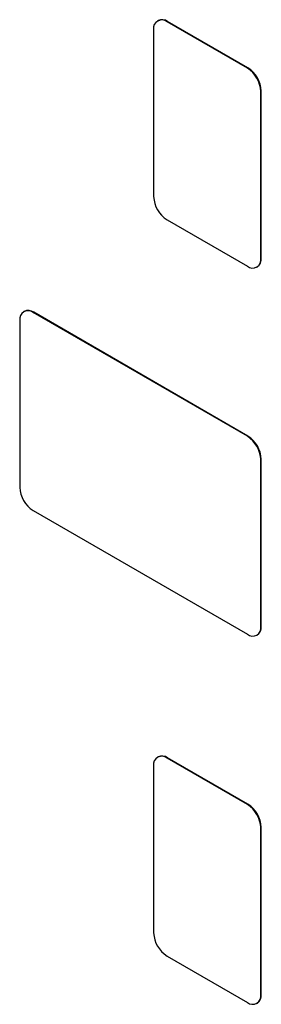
# Model space of a CAD drawing. Header units: millimetres. Extents: x 0 to 420, y 0 to 297.
# Tile 17 of 31: x 336.24 to 337.83, y 225.21 to 231.71. Entities that reach past the tile are written whole.
import ezdxf

# ---------------------------------------------------------------- set-up
doc = ezdxf.new("R2010")
doc.units = ezdxf.units.MM

msp = doc.modelspace()

# ---------------------------------------------------------------- linework, layer by layer
at = {"color": 7, "linetype": 'Continuous', "lineweight": 25}
for p, q in [((337.1498, 231.7), (337.1462, 231.698)), ((337.2087, 231.6918), (337.2123, 231.6938)), ((337.7391, 231.3856), (337.2087, 231.6918)), ((337.7426, 231.3877), (337.2123, 231.6938)), ((337.1203, 231.6407), (337.1203, 230.5384)), ((337.7391, 231.3856), (337.7426, 231.3877)), ((337.8275, 231.2325), (337.831, 231.2346)), ((337.831, 230.1322), (337.831, 231.2346)), ((337.8275, 230.1302), (337.8275, 231.2325)), ((337.2087, 230.3853), (337.7391, 230.0792)), ((337.8275, 230.1302), (337.831, 230.1322)), ((337.8016, 230.073), (337.8051, 230.075)), ((336.2659, 229.7811), (336.2624, 229.779)), ((336.3249, 229.7728), (336.3284, 229.7749)), ((337.7391, 228.9564), (336.3249, 229.7728)), ((337.7426, 228.9585), (336.3284, 229.7749)), ((336.2365, 229.7218), (336.2365, 228.6194)), ((337.7391, 228.9564), (337.7426, 228.9585)), ((337.8275, 228.8033), (337.831, 228.8054)), ((337.8275, 227.701), (337.8275, 228.8033)), ((337.831, 227.703), (337.831, 228.8054)), ((336.3249, 228.4664), (337.7391, 227.6499)), ((337.8275, 227.701), (337.831, 227.703)), ((337.8016, 227.6438), (337.8051, 227.6458)), ((337.1498, 226.8416), (337.1462, 226.8395)), ((337.2087, 226.8334), (337.2123, 226.8354)), ((337.7391, 226.5272), (337.2087, 226.8334)), ((337.7426, 226.5292), (337.2123, 226.8354)), ((337.1203, 226.7823), (337.1203, 225.68)), ((337.7391, 226.5272), (337.7426, 226.5292)), ((337.8275, 226.3741), (337.831, 226.3762)), ((337.8275, 225.2718), (337.8275, 226.3741)), ((337.831, 225.2738), (337.831, 226.3762)), ((337.2087, 225.5269), (337.7391, 225.2207)), ((337.8275, 225.2718), (337.831, 225.2738)), ((337.8016, 225.2146), (337.8051, 225.2166))]:
    msp.add_line(p, q, dxfattribs=at)
for centre, radius, start, end in [((337.1742, 231.6495), 0.0546, 50.79715, 189.21378), ((337.1757, 231.6427), 0.0629, 54.38284, 114.30707), ((337.6356, 231.2238), 0.1921, 2.60555, 57.39436), ((337.6391, 231.2258), 0.1921, 2.60555, 57.39436), ((337.3122, 230.5471), 0.1921, 182.60532, 237.39486), ((337.7736, 230.1215), 0.0546, 230.79591, 9.21438), ((337.7689, 230.1258), 0.0624, 305.42675, 5.88551), ((336.2903, 229.7305), 0.0546, 50.79715, 189.21378), ((336.2918, 229.7238), 0.0629, 54.38284, 114.30707), ((337.6356, 228.7946), 0.1921, 2.60555, 57.39436), ((337.6391, 228.7966), 0.1921, 2.60555, 57.39436), ((336.4284, 228.6282), 0.1921, 182.60532, 237.39486), ((337.7736, 227.6922), 0.0546, 230.79591, 9.21438), ((337.7689, 227.6966), 0.0624, 305.42675, 5.88551), ((337.1742, 226.7911), 0.0546, 50.79715, 189.21378), ((337.1757, 226.7843), 0.0629, 54.38284, 114.30707), ((337.6356, 226.3654), 0.1921, 2.60555, 57.39436), ((337.6391, 226.3674), 0.1921, 2.60555, 57.39436), ((337.3123, 225.6887), 0.1921, 182.60574, 237.39432), ((337.7736, 225.263), 0.0546, 230.79699, 9.21367), ((337.7689, 225.2674), 0.0624, 305.42716, 5.8851)]:
    msp.add_arc(centre, radius, start, end, dxfattribs=at)

doc.saveas('drawing.dxf')
